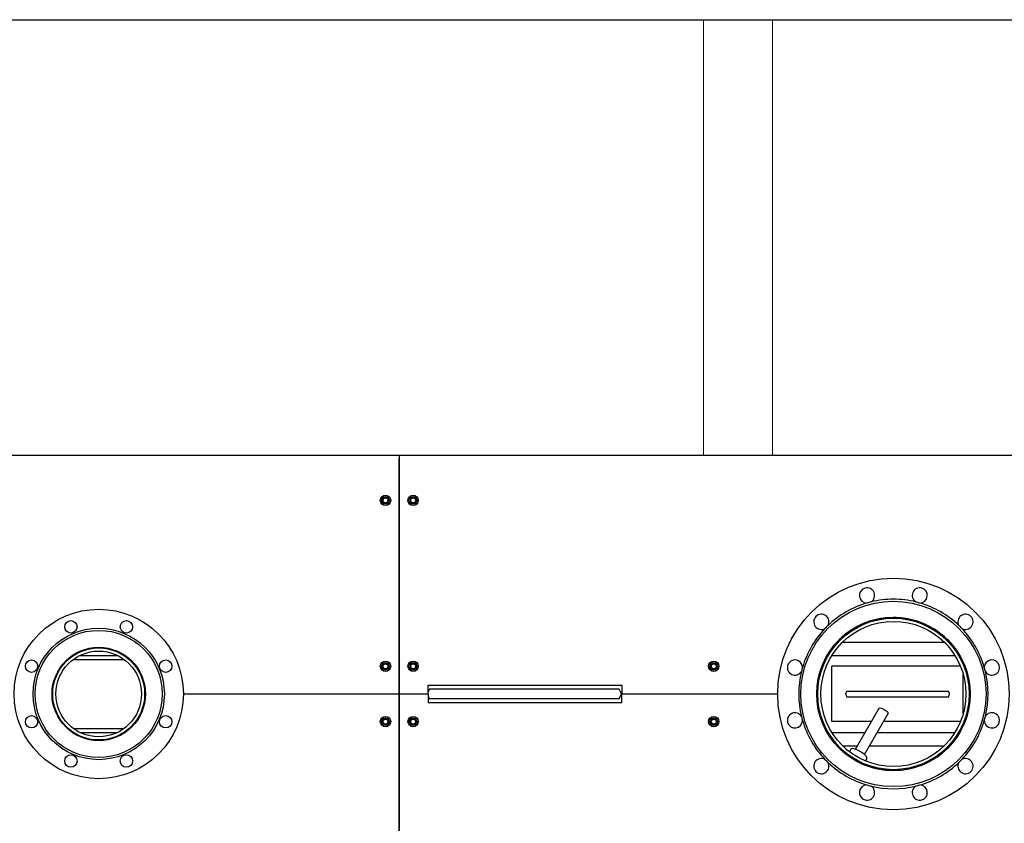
# Model space of a CAD drawing. Header units: millimetres. Extents: x -6676 to 979, y -3974 to 1114.
# Tile 6 of 18: x -4117 to -2692, y -3186 to -2024. Entities that reach past the tile are written whole.
import ezdxf

# ---------------------------------------------------------------- set-up
doc = ezdxf.new("R2010")
doc.units = ezdxf.units.MM
doc.linetypes.add('K5LT_AUXILIARY', pattern=[0])
doc.linetypes.add('K5LT_BASIC', pattern=[0])
doc.layers.add('(c)Синий', color=7, linetype='Continuous', true_color=0x004080)
doc.layers.add('Системный слой (1)', color=7, linetype='Continuous', true_color=0x282828)

# ---------------------------------------------------------------- blocks, each defined once
blk = doc.blocks.new('U368')
at = {"layer": 'Системный слой (1)', "color": 150, "linetype": 'K5LT_BASIC', "lineweight": 30, "true_color": 0x0080ff}
for p, q in [((-2934, -3073.5), (-2932.3, -3073.5)), ((-2926, -3073.5), (-2904.2, -3073.5)), ((-2886.9, -3073.5), (-2778.7, -3073.5)), ((-2772.4, -3073.5), (-2770.7, -3073.5))]:
    blk.add_line(p, q, dxfattribs=at)
blk = doc.blocks.new('U370')
at = {"layer": 'Системный слой (1)', "color": 150, "linetype": 'K5LT_BASIC', "lineweight": 30, "true_color": 0x0080ff}
for p, q in [((-2872.9, -3019.3), (-2871.8, -3018.9)), ((-2871.8, -3018.9), (-2869.3, -3019.4)), ((-2869.3, -3019.4), (-2865.6, -3021)), ((-2865.6, -3021), (-2861.2, -3024.2)), ((-2861.2, -3024.2), (-2860.8, -3024.7)), ((-2860.8, -3024.7), (-2859.8, -3026.4)), ((-2859.8, -3026.4), (-2859.9, -3026.8))]:
    blk.add_line(p, q, dxfattribs=at)
blk = doc.blocks.new('U398')
at = {"layer": 'Системный слой (1)', "color": 150, "linetype": 'K5LT_BASIC', "lineweight": 30, "true_color": 0x0080ff}
for p, q in [((-4047.7, -2948.7), (-4046.2, -2948.7)), ((-4039, -2948.7), (-3965.7, -2948.7)), ((-3958.5, -2948.7), (-3957, -2948.7))]:
    blk.add_line(p, q, dxfattribs=at)
blk = doc.blocks.new('U399')
at = {"layer": 'Системный слой (1)', "color": 150, "linetype": 'K5LT_BASIC', "lineweight": 30, "true_color": 0x0080ff}
for p, q in [((-2880, -2891.8), (-2885.3, -2893.3)), ((-2875.4, -2890.8), (-2880, -2891.8)), ((-2873.1, -2890.3), (-2875.4, -2890.8)), ((-2872, -2890.1), (-2873.1, -2890.3)), ((-2871.4, -2890), (-2872, -2890.1)), ((-2871.1, -2889.9), (-2871.4, -2890)), ((-2865.7, -2889.1), (-2871.1, -2889.9)), ((-2861.1, -2888.7), (-2865.7, -2889.1)), ((-2858.7, -2888.5), (-2861.1, -2888.7)), ((-2857.5, -2888.5), (-2858.7, -2888.5)), ((-2857, -2888.4), (-2857.5, -2888.5)), ((-2856.7, -2888.4), (-2857, -2888.4)), ((-2851.2, -2888.4), (-2856.7, -2888.4)), ((-2846.5, -2888.5), (-2851.2, -2888.4)), ((-2844.2, -2888.6), (-2846.5, -2888.5)), ((-2843, -2888.7), (-2844.2, -2888.6)), ((-2842.4, -2888.8), (-2843, -2888.7)), ((-2842.1, -2888.8), (-2842.4, -2888.8)), ((-2836.7, -2889.4), (-2842.1, -2888.8)), ((-2832.1, -2890.2), (-2836.7, -2889.4)), ((-2829.8, -2890.6), (-2832.1, -2890.2)), ((-2828.6, -2890.9), (-2829.8, -2890.6)), ((-2828.1, -2891), (-2828.6, -2890.9)), ((-2827.8, -2891.1), (-2828.1, -2891)), ((-2822.5, -2892.4), (-2827.8, -2891.1)), ((-2912.4, -2905.9), (-2913.4, -2906.5)), ((-2912, -2905.5), (-2912.4, -2905.9)), ((-2911.7, -2905.4), (-2912, -2905.5)), ((-2907, -2902.6), (-2911.7, -2905.4)), ((-2902.8, -2900.4), (-2907, -2902.6)), ((-2900.7, -2899.3), (-2902.8, -2900.4)), ((-2899.7, -2898.8), (-2900.7, -2899.3)), ((-2899.1, -2898.6), (-2899.7, -2898.8)), ((-2898.9, -2898.5), (-2899.1, -2898.6)), ((-2893.8, -2896.3), (-2898.9, -2898.5)), ((-2889.4, -2894.7), (-2893.8, -2896.3)), ((-2887.2, -2893.9), (-2889.4, -2894.7)), ((-2886.1, -2893.6), (-2887.2, -2893.9)), ((-2885.5, -2893.4), (-2886.1, -2893.6)), ((-2885.3, -2893.3), (-2885.5, -2893.4)), ((-2818, -2893.8), (-2822.5, -2892.4)), ((-2815.7, -2894.5), (-2818, -2893.8)), ((-2814.6, -2894.9), (-2815.7, -2894.5)), ((-2814.1, -2895.1), (-2814.6, -2894.9)), ((-2813.8, -2895.2), (-2814.1, -2895.1)), ((-2808.7, -2897.2), (-2813.8, -2895.2)), ((-2804.4, -2899.1), (-2808.7, -2897.2)), ((-2802.3, -2900.2), (-2804.4, -2899.1)), ((-2801.2, -2900.7), (-2802.3, -2900.2)), ((-2800.7, -2901), (-2801.2, -2900.7)), ((-2800.4, -2901.1), (-2800.7, -2901)), ((-2795.6, -2903.8), (-2800.4, -2901.1)), ((-2791.6, -2906.3), (-2795.6, -2903.8)), ((-2789.7, -2907.6), (-2791.6, -2906.3)), ((-2930.3, -2920.1), (-2934.1, -2924)), ((-2926.9, -2916.8), (-2930.3, -2920.1)), ((-2925.1, -2915.3), (-2926.9, -2916.8)), ((-2924.2, -2914.5), (-2925.1, -2915.3)), ((-2923.8, -2914.1), (-2924.2, -2914.5)), ((-2923.5, -2913.9), (-2923.8, -2914.1)), ((-2919.2, -2910.5), (-2923.5, -2913.9)), ((-2915.4, -2907.8), (-2919.2, -2910.5)), ((-2913.4, -2906.5), (-2915.4, -2907.8)), ((-2788.7, -2908.2), (-2789.7, -2907.6)), ((-2788.2, -2908.6), (-2788.7, -2908.2)), ((-2788, -2908.7), (-2788.2, -2908.6)), ((-2783.6, -2912), (-2788, -2908.7)), ((-2779.9, -2915), (-2783.6, -2912)), ((-2778.2, -2916.5), (-2779.9, -2915)), ((-2777.3, -2917.3), (-2778.2, -2916.5)), ((-2776.9, -2917.7), (-2777.3, -2917.3)), ((-2776.6, -2917.9), (-2776.9, -2917.7)), ((-2772.7, -2921.7), (-2776.6, -2917.9)), ((-2940, -2930.9), (-2943.3, -2935.3)), ((-2937.1, -2927.3), (-2940, -2930.9)), ((-2935.5, -2925.5), (-2937.1, -2927.3)), ((-2934.7, -2924.6), (-2935.5, -2925.5)), ((-2934.3, -2924.2), (-2934.7, -2924.6)), ((-2934.1, -2924), (-2934.3, -2924.2)), ((-2769.5, -2925.2), (-2772.7, -2921.7)), ((-2767.9, -2926.9), (-2769.5, -2925.2)), ((-2767.2, -2927.8), (-2767.9, -2926.9)), ((-2766.8, -2928.3), (-2767.2, -2927.8)), ((-2766.6, -2928.5), (-2766.8, -2928.3)), ((-2763.2, -2932.8), (-2766.6, -2928.5)), ((-2760.5, -2936.6), (-2763.2, -2932.8)), ((-2951.2, -2948.5), (-2951.8, -2949.5)), ((-2951, -2948), (-2951.2, -2948.5)), ((-2950.8, -2947.7), (-2951, -2948)), ((-2948.2, -2943), (-2950.8, -2947.7)), ((-2945.7, -2939), (-2948.2, -2943)), ((-2944.4, -2937), (-2945.7, -2939)), ((-2943.8, -2936), (-2944.4, -2937)), ((-2943.5, -2935.6), (-2943.8, -2936)), ((-2943.3, -2935.3), (-2943.5, -2935.6)), ((-2759.2, -2938.5), (-2760.5, -2936.6)), ((-2758.6, -2939.5), (-2759.2, -2938.5)), ((-2758.3, -2940), (-2758.6, -2939.5)), ((-2758.1, -2940.3), (-2758.3, -2940)), ((-2755.4, -2944.9), (-2758.1, -2940.3)), ((-2753.2, -2949), (-2755.4, -2944.9)), ((-2752.1, -2951.1), (-2753.2, -2949)), ((-2957.4, -2962.9), (-2958.1, -2965.1)), ((-2957, -2961.8), (-2957.4, -2962.9)), ((-2956.8, -2961.3), (-2957, -2961.8)), ((-2956.7, -2961), (-2956.8, -2961.3)), ((-2954.7, -2955.9), (-2956.7, -2961)), ((-2952.8, -2951.6), (-2954.7, -2955.9)), ((-2951.8, -2949.5), (-2952.8, -2951.6)), ((-2751.7, -2952.2), (-2752.1, -2951.1)), ((-2751.4, -2952.7), (-2751.7, -2952.2)), ((-2751.3, -2953), (-2751.4, -2952.7)), ((-2749.2, -2958), (-2751.3, -2953)), ((-2747.5, -2962.3), (-2749.2, -2958)), ((-2746.8, -2964.5), (-2747.5, -2962.3)), ((-2961.1, -2976.4), (-2961.5, -2978.6)), ((-2960.8, -2975.4), (-2961.1, -2976.4)), ((-2960.7, -2974.8), (-2960.8, -2975.4)), ((-2959.4, -2969.5), (-2960.7, -2974.6)), ((-2960.7, -2974.6), (-2960.7, -2974.8)), ((-2958.1, -2965.1), (-2959.4, -2969.5)), ((-2746.4, -2965.6), (-2746.8, -2964.5)), ((-2746.3, -2966.1), (-2746.4, -2965.6)), ((-2746.2, -2966.4), (-2746.3, -2966.1)), ((-2744.7, -2971.6), (-2746.2, -2966.4)), ((-2743.7, -2976.1), (-2744.7, -2971.6)), ((-2743.2, -2978.4), (-2743.7, -2976.1)), ((-2963.1, -2990.9), (-2963.3, -2994.9)), ((-2962.9, -2989), (-2963.1, -2990.9)), ((-2962.8, -2988), (-2962.9, -2989)), ((-2962.2, -2982.9), (-2962.8, -2987.3)), ((-2962.8, -2987.3), (-2962.8, -2987.5)), ((-2962.8, -2987.5), (-2962.8, -2988)), ((-2961.5, -2978.6), (-2962.2, -2982.9)), ((-2743, -2979.5), (-2743.2, -2978.4)), ((-2742.9, -2980.1), (-2743, -2979.5)), ((-2742.9, -2980.4), (-2742.9, -2980.1)), ((-2742.1, -2985.7), (-2742.9, -2980.4)), ((-2741.7, -2990.3), (-2742.1, -2985.7)), ((-2741.5, -2992.6), (-2741.7, -2990.3)), ((-2963.3, -2994.9), (-2963.3, -2998.7)), ((-2963.3, -2998.7), (-2962.6, -3011.9)), ((-2741.7, -3006.9), (-2741.5, -3004.6)), ((-2741.5, -2993.7), (-2741.5, -2992.6)), ((-2741.4, -2994.3), (-2741.5, -2993.7)), ((-2741.5, -3004.6), (-2741.4, -3000)), ((-2741.4, -2994.6), (-2741.4, -2994.3)), ((-2741.4, -3000), (-2741.4, -2994.6)), ((-2962.6, -3011.9), (-2962.5, -3012.1)), ((-2962.5, -3012.1), (-2962.5, -3012.6)), ((-2962.5, -3012.6), (-2962.3, -3013.6)), ((-2962.3, -3013.6), (-2962.1, -3015.6)), ((-2962.1, -3015.6), (-2961.4, -3019.4)), ((-2961.4, -3019.4), (-2960.6, -3023.1)), ((-2743.7, -3021.1), (-2743.2, -3018.8)), ((-2743.2, -3018.8), (-2742.5, -3014.3)), ((-2742.5, -3014.3), (-2741.8, -3008.9)), ((-2741.8, -3008.6), (-2741.7, -3008.1)), ((-2741.8, -3008.9), (-2741.8, -3008.6)), ((-2741.7, -3008.1), (-2741.7, -3006.9)), ((-2960.6, -3023.1), (-2960.6, -3023.3)), ((-2960.6, -3023.3), (-2960.5, -3023.8)), ((-2960.5, -3023.8), (-2960.3, -3024.6)), ((-2960.3, -3024.6), (-2959.8, -3026.3)), ((-2959.8, -3026.3), (-2958.9, -3029.7)), ((-2958.9, -3029.7), (-2957.9, -3033)), ((-2957.9, -3033), (-2957.8, -3033.2)), ((-2957.8, -3033.2), (-2957.7, -3033.6)), ((-2957.7, -3033.6), (-2957.4, -3034.4)), ((-2957.4, -3034.4), (-2956.9, -3036)), ((-2747.5, -3035), (-2746.8, -3032.8)), ((-2746.8, -3032.8), (-2745.4, -3028.3)), ((-2745.4, -3028.3), (-2744.1, -3023.1)), ((-2744.1, -3023.1), (-2744, -3022.8)), ((-2744, -3022.8), (-2743.9, -3022.3)), ((-2743.9, -3022.3), (-2743.7, -3021.1)), ((-2956.9, -3036), (-2955.7, -3039.1)), ((-2955.7, -3039.1), (-2954.1, -3042.8)), ((-2954.1, -3042.8), (-2954.1, -3043)), ((-2954.1, -3043), (-2953.9, -3043.4)), ((-2953.9, -3043.4), (-2953.5, -3044.2)), ((-2953.5, -3044.2), (-2952.8, -3045.8)), ((-2952.8, -3045.8), (-2951.3, -3048.9)), ((-2951.3, -3048.9), (-2949.3, -3052.5)), ((-2753.7, -3049.3), (-2753.1, -3048.3)), ((-2753.1, -3048.3), (-2752.1, -3046.2)), ((-2752.1, -3046.2), (-2750.2, -3041.9)), ((-2750.2, -3041.9), (-2748.2, -3036.9)), ((-2748.2, -3036.9), (-2748.1, -3036.6)), ((-2748.1, -3036.6), (-2747.9, -3036.1)), ((-2747.9, -3036.1), (-2747.5, -3035)), ((-2949.3, -3052.5), (-2949.2, -3052.7)), ((-2949.2, -3052.7), (-2949, -3053.1)), ((-2949, -3053.1), (-2948.6, -3053.9)), ((-2948.6, -3053.9), (-2947.7, -3055.4)), ((-2947.7, -3055.4), (-2945.8, -3058.3)), ((-2945.8, -3058.3), (-2943.6, -3061.6)), ((-2943.6, -3061.6), (-2943.5, -3061.8)), ((-2943.5, -3061.8), (-2943.2, -3062.2)), ((-2943.2, -3062.2), (-2942.7, -3062.9)), ((-2942.7, -3062.9), (-2941.7, -3064.3)), ((-2765, -3066.9), (-2761.7, -3062.5)), ((-2761.7, -3062.5), (-2761.5, -3062.2)), ((-2761.5, -3062.2), (-2761.2, -3061.8)), ((-2761.2, -3061.8), (-2760.5, -3060.8)), ((-2760.5, -3060.8), (-2759.2, -3058.8)), ((-2759.2, -3058.8), (-2756.7, -3054.9)), ((-2756.7, -3054.9), (-2754.1, -3050.1)), ((-2754.1, -3050.1), (-2753.9, -3049.9)), ((-2753.9, -3049.9), (-2753.7, -3049.3)), ((-2941.7, -3064.3), (-2939.6, -3067)), ((-2939.6, -3067), (-2937, -3070.2)), ((-2937, -3070.2), (-2936.9, -3070.4)), ((-2936.9, -3070.4), (-2936.6, -3070.7)), ((-2936.6, -3070.7), (-2936, -3071.3)), ((-2936, -3071.3), (-2934.8, -3072.6)), ((-2934.8, -3072.6), (-2932.5, -3075.2)), ((-2932.5, -3075.2), (-2929.7, -3077.9)), ((-2774.7, -3077.6), (-2770.9, -3073.8)), ((-2770.9, -3073.8), (-2770.7, -3073.6)), ((-2770.7, -3073.6), (-2770.3, -3073.1)), ((-2770.3, -3073.1), (-2769.5, -3072.3)), ((-2769.5, -3072.3), (-2768, -3070.5)), ((-2768, -3070.5), (-2765, -3066.9)), ((-2929.7, -3077.9), (-2929.6, -3078.1)), ((-2929.6, -3078.1), (-2929.3, -3078.3)), ((-2929.3, -3078.3), (-2928.7, -3078.9)), ((-2928.7, -3078.9), (-2927.6, -3079.9)), ((-2927.6, -3079.9), (-2925.3, -3082)), ((-2925.3, -3082), (-2923.5, -3083.5)), ((-2923.5, -3083.5), (-2923.4, -3083.6)), ((-2923.4, -3083.6), (-2923.2, -3083.7)), ((-2923.2, -3083.7), (-2922.7, -3084.1)), ((-2922.7, -3084.1), (-2921.8, -3084.8)), ((-2921.8, -3084.8), (-2920, -3086.3)), ((-2920, -3086.3), (-2918.9, -3087.1)), ((-2792.8, -3091.9), (-2791.8, -3091.2)), ((-2791.8, -3091.2), (-2789.8, -3090)), ((-2789.8, -3090), (-2786, -3087.2)), ((-2786, -3087.2), (-2781.5, -3083.8)), ((-2781.5, -3083.8), (-2781.3, -3083.6)), ((-2781.3, -3083.6), (-2780.8, -3083.2)), ((-2780.8, -3083.2), (-2779.9, -3082.4)), ((-2779.9, -3082.4), (-2778.2, -3080.9)), ((-2778.2, -3080.9), (-2774.7, -3077.6)), ((-2895.5, -3100.4), (-2882.9, -3104.8)), ((-2882.9, -3104.8), (-2881.4, -3105.2)), ((-2881.4, -3105.2), (-2881.1, -3105.3)), ((-2881.1, -3105.3), (-2880.6, -3105.5)), ((-2880.6, -3105.5), (-2879.4, -3105.7)), ((-2879.4, -3105.7), (-2877.1, -3106.3)), ((-2829.4, -3106.7), (-2824.1, -3105.5)), ((-2824.1, -3105.5), (-2819.2, -3104)), ((-2819.2, -3104), (-2818.9, -3104)), ((-2818.9, -3104), (-2818.3, -3103.8)), ((-2818.3, -3103.8), (-2817.2, -3103.4)), ((-2817.2, -3103.4), (-2815, -3102.6)), ((-2815, -3102.6), (-2810.5, -3100.9)), ((-2810.5, -3100.9), (-2806.2, -3099.1)), ((-2806.2, -3099.1), (-2805.9, -3099)), ((-2805.9, -3099), (-2805.4, -3098.7)), ((-2805.4, -3098.7), (-2804.3, -3098.2)), ((-2804.3, -3098.2), (-2802.3, -3097.3)), ((-2802.3, -3097.3), (-2798.3, -3095.1)), ((-2798.3, -3095.1), (-2793.5, -3092.3)), ((-2793.5, -3092.3), (-2793.3, -3092.2)), ((-2793.3, -3092.2), (-2792.8, -3091.9)), ((-2877.1, -3106.3), (-2872.4, -3107.2)), ((-2872.4, -3107.2), (-2866.9, -3108.1)), ((-2866.9, -3108.1), (-2866.6, -3108.1)), ((-2866.6, -3108.1), (-2866.1, -3108.2)), ((-2866.1, -3108.2), (-2864.9, -3108.4)), ((-2864.9, -3108.4), (-2862.5, -3108.6)), ((-2862.5, -3108.6), (-2857.8, -3108.9)), ((-2857.8, -3108.9), (-2852.3, -3109.1)), ((-2852.3, -3109.1), (-2839, -3108.3)), ((-2839, -3108.3), (-2834.4, -3107.6)), ((-2834.4, -3107.6), (-2834, -3107.6)), ((-2834, -3107.6), (-2833.4, -3107.4)), ((-2833.4, -3107.4), (-2832, -3107.2)), ((-2832, -3107.2), (-2829.4, -3106.7))]:
    blk.add_line(p, q, dxfattribs=at)
blk = doc.blocks.new('U400')
at = {"layer": 'Системный слой (1)', "color": 150, "linetype": 'K5LT_BASIC', "lineweight": 30, "true_color": 0x0080ff}
for p, q in [((-2879.5, -2891.6), (-2884.4, -2892.9)), ((-2875.3, -2890.6), (-2879.5, -2891.6)), ((-2873.1, -2890.2), (-2875.3, -2890.6)), ((-2872, -2890), (-2873.1, -2890.2)), ((-2871.5, -2889.9), (-2872, -2890)), ((-2871.2, -2889.8), (-2871.5, -2889.9)), ((-2866.2, -2889.1), (-2871.2, -2889.8)), ((-2861.9, -2888.6), (-2866.2, -2889.1)), ((-2859.7, -2888.5), (-2861.9, -2888.6)), ((-2858.6, -2888.4), (-2859.7, -2888.5)), ((-2858, -2888.4), (-2858.6, -2888.4)), ((-2857.8, -2888.4), (-2858, -2888.4)), ((-2852.7, -2888.2), (-2857.8, -2888.4)), ((-2848.3, -2888.3), (-2852.7, -2888.2)), ((-2846.1, -2888.4), (-2848.3, -2888.3)), ((-2845.1, -2888.5), (-2846.1, -2888.4)), ((-2844.5, -2888.5), (-2845.1, -2888.5)), ((-2844.2, -2888.5), (-2844.5, -2888.5)), ((-2839.2, -2889), (-2844.2, -2888.5)), ((-2834.8, -2889.6), (-2839.2, -2889)), ((-2832.7, -2890), (-2834.8, -2889.6)), ((-2831.6, -2890.2), (-2832.7, -2890)), ((-2831.1, -2890.3), (-2831.6, -2890.2)), ((-2830.8, -2890.3), (-2831.1, -2890.3)), ((-2825.8, -2891.4), (-2830.8, -2890.3)), ((-2821.6, -2892.5), (-2825.8, -2891.4)), ((-2912.8, -2906), (-2916.4, -2908.4)), ((-2910.9, -2904.8), (-2912.8, -2906)), ((-2910, -2904.2), (-2910.9, -2904.8)), ((-2909.5, -2903.9), (-2910, -2904.2)), ((-2909.3, -2903.8), (-2909.5, -2903.9)), ((-2904.8, -2901.3), (-2909.3, -2903.8)), ((-2900.9, -2899.3), (-2904.8, -2901.3)), ((-2898.9, -2898.4), (-2900.9, -2899.3)), ((-2897.9, -2897.9), (-2898.9, -2898.4)), ((-2897.4, -2897.7), (-2897.9, -2897.9)), ((-2897.2, -2897.6), (-2897.4, -2897.7)), ((-2892.4, -2895.7), (-2897.2, -2897.6)), ((-2888.3, -2894.2), (-2892.4, -2895.7)), ((-2886.2, -2893.5), (-2888.3, -2894.2)), ((-2885.2, -2893.2), (-2886.2, -2893.5)), ((-2884.7, -2893), (-2885.2, -2893.2)), ((-2884.4, -2892.9), (-2884.7, -2893)), ((-2819.5, -2893.2), (-2821.6, -2892.5)), ((-2818.4, -2893.5), (-2819.5, -2893.2)), ((-2817.9, -2893.7), (-2818.4, -2893.5)), ((-2817.7, -2893.7), (-2817.9, -2893.7)), ((-2812.9, -2895.4), (-2817.7, -2893.7)), ((-2808.8, -2897.1), (-2812.9, -2895.4)), ((-2806.8, -2897.9), (-2808.8, -2897.1)), ((-2805.8, -2898.4), (-2806.8, -2897.9)), ((-2805.3, -2898.6), (-2805.8, -2898.4)), ((-2805, -2898.7), (-2805.3, -2898.6)), ((-2800.4, -2901), (-2805, -2898.7)), ((-2796.6, -2903.1), (-2800.4, -2901)), ((-2794.7, -2904.2), (-2796.6, -2903.1)), ((-2793.8, -2904.8), (-2794.7, -2904.2)), ((-2793.3, -2905.1), (-2793.8, -2904.8)), ((-2793.1, -2905.2), (-2793.3, -2905.1)), ((-2788.8, -2908.1), (-2793.1, -2905.2)), ((-2930.9, -2920.6), (-2931.3, -2921)), ((-2930.8, -2920.4), (-2930.9, -2920.6)), ((-2927, -2916.9), (-2930.8, -2920.4)), ((-2923.7, -2914), (-2927, -2916.9)), ((-2922, -2912.6), (-2923.7, -2914)), ((-2921.2, -2911.9), (-2922, -2912.6)), ((-2920.7, -2911.6), (-2921.2, -2911.9)), ((-2920.5, -2911.4), (-2920.7, -2911.6)), ((-2916.4, -2908.4), (-2920.5, -2911.4)), ((-2785.2, -2910.6), (-2788.8, -2908.1)), ((-2783.5, -2912), (-2785.2, -2910.6)), ((-2782.6, -2912.7), (-2783.5, -2912)), ((-2782.2, -2913), (-2782.6, -2912.7)), ((-2782, -2913.2), (-2782.2, -2913)), ((-2778.1, -2916.5), (-2782, -2913.2)), ((-2774.9, -2919.5), (-2778.1, -2916.5)), ((-2773.3, -2921), (-2774.9, -2919.5)), ((-2942.3, -2933.8), (-2944.8, -2937.4)), ((-2941, -2932.1), (-2942.3, -2933.8)), ((-2940.3, -2931.2), (-2941, -2932.1)), ((-2940, -2930.8), (-2940.3, -2931.2)), ((-2939.8, -2930.6), (-2940, -2930.8)), ((-2936.6, -2926.6), (-2939.8, -2930.6)), ((-2933.6, -2923.4), (-2936.6, -2926.6)), ((-2932.1, -2921.8), (-2933.6, -2923.4)), ((-2931.3, -2921), (-2932.1, -2921.8)), ((-2772.6, -2921.8), (-2773.3, -2921)), ((-2772.2, -2922.2), (-2772.6, -2921.8)), ((-2772, -2922.4), (-2772.2, -2922.2)), ((-2768.6, -2926.1), (-2772, -2922.4)), ((-2765.8, -2929.5), (-2768.6, -2926.1)), ((-2764.4, -2931.2), (-2765.8, -2929.5)), ((-2763.7, -2932.1), (-2764.4, -2931.2)), ((-2763.4, -2932.5), (-2763.7, -2932.1)), ((-2763.2, -2932.7), (-2763.4, -2932.5)), ((-2760.2, -2937), (-2763.2, -2932.7)), ((-2951.6, -2949.1), (-2953.8, -2953.7)), ((-2949.6, -2945.3), (-2951.6, -2949.1)), ((-2948.5, -2943.4), (-2949.6, -2945.3)), ((-2947.9, -2942.4), (-2948.5, -2943.4)), ((-2947.6, -2942), (-2947.9, -2942.4)), ((-2947.5, -2941.7), (-2947.6, -2942)), ((-2944.8, -2937.4), (-2947.5, -2941.7)), ((-2757.8, -2940.7), (-2760.2, -2937)), ((-2756.7, -2942.5), (-2757.8, -2940.7)), ((-2756.2, -2943.5), (-2756.7, -2942.5)), ((-2755.9, -2943.9), (-2756.2, -2943.5)), ((-2755.8, -2944.2), (-2755.9, -2943.9)), ((-2753.4, -2948.6), (-2755.8, -2944.2)), ((-2751.5, -2952.4), (-2753.4, -2948.6)), ((-2956.9, -2961.5), (-2958.5, -2966.3)), ((-2955.4, -2957.5), (-2956.9, -2961.5)), ((-2954.5, -2955.4), (-2955.4, -2957.5)), ((-2954.1, -2954.4), (-2954.5, -2955.4)), ((-2953.9, -2953.9), (-2954.1, -2954.4)), ((-2953.8, -2953.7), (-2953.9, -2953.9)), ((-2750.7, -2954.3), (-2751.5, -2952.4)), ((-2750.2, -2955.3), (-2750.7, -2954.3)), ((-2750, -2955.8), (-2750.2, -2955.3)), ((-2749.9, -2956), (-2750, -2955.8)), ((-2748.3, -2960.1), (-2749.9, -2956)), ((-2746.9, -2964.2), (-2748.3, -2960.1)), ((-2960.6, -2974.4), (-2961.6, -2979.1)), ((-2959.6, -2970.2), (-2960.6, -2974.4)), ((-2959, -2968.1), (-2959.6, -2970.2)), ((-2958.7, -2967.1), (-2959, -2968.1)), ((-2958.6, -2966.6), (-2958.7, -2967.1)), ((-2958.5, -2966.3), (-2958.6, -2966.6)), ((-2746.2, -2966.3), (-2746.9, -2964.2)), ((-2745.9, -2967.4), (-2746.2, -2966.3)), ((-2745.7, -2967.9), (-2745.9, -2967.4)), ((-2745.7, -2968.1), (-2745.7, -2967.9)), ((-2744.4, -2972.7), (-2745.7, -2968.1)), ((-2743.4, -2977.6), (-2744.4, -2972.7)), ((-2742.9, -2980), (-2743.4, -2977.6)), ((-2963.1, -2991.4), (-2963.2, -2993)), ((-2963, -2990.2), (-2963.1, -2990.6)), ((-2963.1, -2990.6), (-2963.1, -2991.4)), ((-2962.7, -2986.6), (-2963, -2990)), ((-2963, -2990), (-2963, -2990.2)), ((-2962.2, -2982.7), (-2962.7, -2986.6)), ((-2961.9, -2980.8), (-2962.2, -2982.7)), ((-2961.7, -2979.8), (-2961.9, -2980.8)), ((-2961.6, -2979.4), (-2961.7, -2979.8)), ((-2961.6, -2979.1), (-2961.6, -2979.4)), ((-2742.7, -2981.2), (-2742.9, -2980)), ((-2742.6, -2981.9), (-2742.7, -2981.2)), ((-2742.6, -2982.2), (-2742.6, -2981.9)), ((-2742.1, -2985.5), (-2742.6, -2982.2)), ((-2741.3, -2998.7), (-2742.1, -2985.5)), ((-2963.2, -2993), (-2963.3, -2996.2)), ((-2963.3, -2996.2), (-2963.3, -2998.7)), ((-2963.3, -2998.7), (-2962.6, -3011.9)), ((-2741.6, -3006.8), (-2741.4, -3003)), ((-2741.4, -3003), (-2741.3, -2998.7)), ((-2962.6, -3011.9), (-2962.5, -3012.2)), ((-2962.5, -3012.2), (-2962.5, -3012.7)), ((-2962.5, -3012.7), (-2962.3, -3013.6)), ((-2962.3, -3013.6), (-2962.1, -3015.6)), ((-2962.1, -3015.6), (-2961.4, -3019.5)), ((-2961.4, -3019.5), (-2960.6, -3023.2)), ((-2743.7, -3021.4), (-2743.5, -3020.4)), ((-2743.5, -3020.4), (-2743.1, -3018.5)), ((-2743.1, -3018.5), (-2742.5, -3014.7)), ((-2742.5, -3014.7), (-2742, -3010.3)), ((-2742, -3010.3), (-2741.9, -3010.1)), ((-2741.9, -3009.6), (-2741.8, -3008.7)), ((-2741.9, -3010.1), (-2741.9, -3009.6)), ((-2741.8, -3008.7), (-2741.6, -3006.8)), ((-2960.6, -3023.2), (-2960.6, -3023.4)), ((-2960.6, -3023.4), (-2960.5, -3023.8)), ((-2960.5, -3023.8), (-2960.3, -3024.7)), ((-2960.3, -3024.7), (-2959.8, -3026.4)), ((-2959.8, -3026.4), (-2958.9, -3029.7)), ((-2958.9, -3029.7), (-2957.9, -3033)), ((-2957.9, -3033), (-2957.8, -3033.2)), ((-2957.8, -3033.2), (-2957.7, -3033.6)), ((-2957.7, -3033.6), (-2957.4, -3034.4)), ((-2957.4, -3034.4), (-2956.9, -3036)), ((-2748.5, -3037.9), (-2747, -3033.6)), ((-2747, -3033.6), (-2746.9, -3033.4)), ((-2746.9, -3033.4), (-2746.8, -3032.9)), ((-2746.8, -3032.9), (-2746.5, -3032)), ((-2746.5, -3032), (-2745.9, -3030.1)), ((-2745.9, -3030.1), (-2744.9, -3026.3)), ((-2744.9, -3026.3), (-2743.8, -3022.1)), ((-2743.8, -3021.8), (-2743.7, -3021.4)), ((-2743.8, -3022.1), (-2743.8, -3021.8)), ((-2956.9, -3036), (-2955.7, -3039.2)), ((-2955.7, -3039.2), (-2954.1, -3042.9)), ((-2954.1, -3042.9), (-2954, -3043.1)), ((-2954, -3043.1), (-2953.9, -3043.5)), ((-2953.9, -3043.5), (-2953.5, -3044.3)), ((-2953.5, -3044.3), (-2952.8, -3045.8)), ((-2952.8, -3045.8), (-2951.3, -3048.9)), ((-2951.3, -3048.9), (-2949.3, -3052.6)), ((-2753.5, -3049.1), (-2751.5, -3045)), ((-2751.5, -3045), (-2751.4, -3044.8)), ((-2751.4, -3044.8), (-2751.2, -3044.3)), ((-2751.2, -3044.3), (-2750.8, -3043.4)), ((-2750.8, -3043.4), (-2750, -3041.6)), ((-2750, -3041.6), (-2748.5, -3037.9)), ((-2949.3, -3052.6), (-2949.2, -3052.8)), ((-2949.2, -3052.8), (-2949, -3053.2)), ((-2949, -3053.2), (-2948.5, -3053.9)), ((-2948.5, -3053.9), (-2947.7, -3055.4)), ((-2947.7, -3055.4), (-2945.8, -3058.4)), ((-2945.8, -3058.4), (-2943.6, -3061.7)), ((-2943.6, -3061.7), (-2943.5, -3061.9)), ((-2943.5, -3061.9), (-2943.2, -3062.2)), ((-2943.2, -3062.2), (-2942.7, -3063)), ((-2942.7, -3063), (-2941.7, -3064.4)), ((-2763.1, -3064.6), (-2762, -3063)), ((-2762, -3063), (-2759.7, -3059.7)), ((-2759.7, -3059.7), (-2757.3, -3055.8)), ((-2757.3, -3055.8), (-2757.1, -3055.6)), ((-2757.1, -3055.6), (-2756.9, -3055.2)), ((-2756.9, -3055.2), (-2756.4, -3054.3)), ((-2756.4, -3054.3), (-2755.4, -3052.6)), ((-2755.4, -3052.6), (-2753.5, -3049.1)), ((-2941.7, -3064.4), (-2939.6, -3067.1)), ((-2939.6, -3067.1), (-2937, -3070.3)), ((-2937, -3070.3), (-2936.8, -3070.4)), ((-2936.8, -3070.4), (-2936.6, -3070.8)), ((-2936.6, -3070.8), (-2936, -3071.4)), ((-2936, -3071.4), (-2934.8, -3072.7)), ((-2934.8, -3072.7), (-2932.5, -3075.3)), ((-2932.5, -3075.3), (-2929.7, -3078)), ((-2775.5, -3078.5), (-2772.2, -3075.3)), ((-2772.2, -3075.3), (-2772.1, -3075.1)), ((-2772.1, -3075.1), (-2771.7, -3074.7)), ((-2771.7, -3074.7), (-2771, -3074)), ((-2771, -3074), (-2769.7, -3072.5)), ((-2769.7, -3072.5), (-2767.1, -3069.5)), ((-2767.1, -3069.5), (-2764.2, -3065.9)), ((-2764.2, -3065.9), (-2764, -3065.7)), ((-2764, -3065.7), (-2763.7, -3065.3)), ((-2763.7, -3065.3), (-2763.1, -3064.6)), ((-2929.7, -3078), (-2929.6, -3078.2)), ((-2929.6, -3078.2), (-2929.3, -3078.4)), ((-2929.3, -3078.4), (-2928.7, -3079)), ((-2928.7, -3079), (-2927.6, -3080)), ((-2927.6, -3080), (-2925.3, -3082)), ((-2925.3, -3082), (-2923.5, -3083.6)), ((-2923.5, -3083.6), (-2923.4, -3083.6)), ((-2923.4, -3083.6), (-2923.2, -3083.8)), ((-2923.2, -3083.8), (-2922.8, -3084.2)), ((-2922.8, -3084.2), (-2921.9, -3084.9)), ((-2921.9, -3084.9), (-2920, -3086.3)), ((-2920, -3086.3), (-2918.9, -3087.2)), ((-2795.2, -3093.5), (-2791.2, -3091)), ((-2791.2, -3091), (-2791, -3090.8)), ((-2791, -3090.8), (-2790.6, -3090.5)), ((-2790.6, -3090.5), (-2789.7, -3090)), ((-2789.7, -3090), (-2788.1, -3088.9)), ((-2788.1, -3088.9), (-2784.9, -3086.5)), ((-2784.9, -3086.5), (-2781.3, -3083.7)), ((-2781.3, -3083.7), (-2781.1, -3083.5)), ((-2781.1, -3083.5), (-2780.7, -3083.2)), ((-2780.7, -3083.2), (-2780, -3082.5)), ((-2780, -3082.5), (-2778.5, -3081.2)), ((-2778.5, -3081.2), (-2775.5, -3078.5)), ((-2895.6, -3100.5), (-2883, -3104.9)), ((-2883, -3104.9), (-2881.5, -3105.3)), ((-2881.5, -3105.3), (-2881.2, -3105.4)), ((-2881.2, -3105.4), (-2880.6, -3105.6)), ((-2880.6, -3105.6), (-2879.4, -3105.9)), ((-2879.4, -3105.9), (-2877.1, -3106.4)), ((-2828.5, -3106.6), (-2824.3, -3105.6)), ((-2824.3, -3105.6), (-2824, -3105.5)), ((-2824, -3105.5), (-2823.5, -3105.4)), ((-2823.5, -3105.4), (-2822.6, -3105.1)), ((-2822.6, -3105.1), (-2820.6, -3104.6)), ((-2820.6, -3104.6), (-2816.8, -3103.4)), ((-2816.8, -3103.4), (-2813, -3102.1)), ((-2813, -3102.1), (-2812.8, -3102)), ((-2812.8, -3102), (-2812.4, -3101.8)), ((-2812.4, -3101.8), (-2811.5, -3101.4)), ((-2811.5, -3101.4), (-2809.7, -3100.7)), ((-2809.7, -3100.7), (-2806.2, -3099.2)), ((-2806.2, -3099.2), (-2802, -3097.2)), ((-2802, -3097.2), (-2801.8, -3097.1)), ((-2801.8, -3097.1), (-2801.3, -3096.9)), ((-2801.3, -3096.9), (-2800.4, -3096.4)), ((-2800.4, -3096.4), (-2798.7, -3095.5)), ((-2798.7, -3095.5), (-2795.2, -3093.5)), ((-2877.1, -3106.4), (-2872.5, -3107.4)), ((-2872.5, -3107.4), (-2867, -3108.2)), ((-2867, -3108.2), (-2866.7, -3108.3)), ((-2866.7, -3108.3), (-2866.1, -3108.3)), ((-2866.1, -3108.3), (-2864.9, -3108.5)), ((-2864.9, -3108.5), (-2862.5, -3108.7)), ((-2862.5, -3108.7), (-2857.8, -3109)), ((-2857.8, -3109), (-2852.3, -3109.2)), ((-2852.3, -3109.2), (-2839, -3108.4)), ((-2839, -3108.4), (-2837.2, -3108.1)), ((-2837.2, -3108.1), (-2836.9, -3108.1)), ((-2836.9, -3108.1), (-2836.3, -3108)), ((-2836.3, -3108), (-2835.2, -3107.9)), ((-2835.2, -3107.9), (-2832.9, -3107.5)), ((-2832.9, -3107.5), (-2828.5, -3106.6))]:
    blk.add_line(p, q, dxfattribs=at)
blk = doc.blocks.new('U436')
at = {"layer": 'Системный слой (1)', "color": 150, "linetype": 'K5LT_BASIC', "lineweight": 30, "true_color": 0x0080ff}
for p, q in [((-2884.1, -3038.7), (-2941.3, -3038.7)), ((-2755.3, -3038.7), (-2866.8, -3038.7))]:
    blk.add_line(p, q, dxfattribs=at)
blk = doc.blocks.new('U439')
at = {"layer": 'Системный слой (1)', "color": 150, "linetype": 'K5LT_BASIC', "lineweight": 30, "true_color": 0x0080ff}
for p, q in [((-2895, -3099.5), (-2895.8, -3100.8)), ((-2890.6, -3091.9), (-2892.8, -3095.6))]:
    blk.add_line(p, q, dxfattribs=at)
blk = doc.blocks.new('U440')
at = {"layer": 'Системный слой (1)', "color": 150, "linetype": 'K5LT_BASIC', "lineweight": 30, "true_color": 0x0080ff}
for p, q in [((-2918.3, -3086.1), (-2919.1, -3087.4)), ((-2913.9, -3078.5), (-2916.1, -3082.2))]:
    blk.add_line(p, q, dxfattribs=at)
blk = doc.blocks.new('U444')
at = {"layer": 'Системный слой (1)', "color": 150, "linetype": 'K5LT_BASIC', "lineweight": 30, "true_color": 0x0080ff}
for p, q in [((-4047.7, -3048.7), (-4046.2, -3048.7)), ((-4039, -3048.7), (-3965.7, -3048.7)), ((-3958.5, -3048.7), (-3957, -3048.7))]:
    blk.add_line(p, q, dxfattribs=at)
blk = doc.blocks.new('U454')
at = {"layer": 'Системный слой (1)', "color": 150, "linetype": 'K5LT_BASIC', "lineweight": 30, "true_color": 0x0080ff}
for p, q in [((-4040.6, -3054.3), (-4038.8, -3054.3)), ((-4029.7, -3054.3), (-3975, -3054.3)), ((-3965.9, -3054.3), (-3964.1, -3054.3)), ((-2948.3, -3054.3), (-2946.7, -3054.3)), ((-2941.4, -3054.3), (-2893.1, -3054.3)), ((-2875.8, -3054.3), (-2763.3, -3054.3)), ((-2758, -3054.3), (-2756.4, -3054.3))]:
    blk.add_line(p, q, dxfattribs=at)
blk = doc.blocks.new('U463')
at = {"layer": 'Системный слой (1)', "color": 150, "linetype": 'K5LT_BASIC', "lineweight": 30, "true_color": 0x0080ff}
for p, q in [((-4040.6, -2943.1), (-4038.8, -2943.1)), ((-4029.7, -2943.1), (-3975, -2943.1)), ((-3965.9, -2943.1), (-3964.1, -2943.1)), ((-2948.3, -2943.1), (-2946.7, -2943.1)), ((-2941.4, -2943.1), (-2763.3, -2943.1)), ((-2758, -2943.1), (-2756.4, -2943.1))]:
    blk.add_line(p, q, dxfattribs=at)
blk = doc.blocks.new('U464')
at = {"layer": 'Системный слой (1)', "color": 150, "linetype": 'K5LT_BASIC', "lineweight": 30, "true_color": 0x0080ff}
for p, q in [((-2934, -2923.9), (-2932.3, -2923.9)), ((-2926, -2923.9), (-2778.7, -2923.9)), ((-2772.4, -2923.9), (-2770.7, -2923.9))]:
    blk.add_line(p, q, dxfattribs=at)

msp = doc.modelspace()

# ---------------------------------------------------------------- linework, layer by layer
at = {"layer": '(c)Синий', "color": 150, "linetype": 'K5LT_BASIC', "lineweight": 30, "true_color": 0x0080ff}
for p, q in [((-3567.3, -2653.7), (-4797.3, -2653.7)), ((-1874.5, -2653.7), (-3567.3, -2653.7)), ((-3567.3, -2653.7), (-3567.3, -2657.7)), ((-3567.3, -2653.7), (-3567.3, -2657.7)), ((-3567.3, -2657.7), (-3567.3, -2998.7)), ((-3567.3, -2998.7), (-3567.3, -2657.7)), ((-3525.3, -2998.7), (-3525.3, -2986.2)), ((-3525.3, -2986.2), (-3245.3, -2986.2)), ((-3245.3, -2986.2), (-3245.3, -2998.7)), ((-3879.8, -2998.7), (-3567.3, -2998.7)), ((-3879.8, -2998.7), (-3567.3, -2998.7)), ((-3567.3, -2998.7), (-3567.3, -3339.7)), ((-3567.3, -2998.7), (-3525.3, -2998.7)), ((-3567.3, -3339.7), (-3567.3, -2998.7)), ((-3567.3, -2998.7), (-3525.3, -2998.7)), ((-3525.3, -2998.7), (-3525.3, -3011.2)), ((-3245.3, -3011.2), (-3245.3, -2998.7)), ((-3245.3, -2998.7), (-3019.8, -2998.7)), ((-3245.3, -2998.7), (-3019.8, -2998.7)), ((-3525.3, -3011.2), (-3245.3, -3011.2))]:
    msp.add_line(p, q, dxfattribs=at)
at = {"layer": 'Системный слой (1)', "color": 150, "linetype": 'K5LT_BASIC', "lineweight": 30, "true_color": 0x0080ff}
for p, q in [((-4277.3, -2023.7), (-3027.3, -2023.7)), ((-3127.3, -2023.7), (-1885.8, -2023.7)), ((-3591.7, -2716.2), (-3591.3, -2716.4)), ((-3591.7, -2721.2), (-3591.3, -2721)), ((-3589.3, -2715.2), (-3591.3, -2716.4)), ((-3591.3, -2716.4), (-3591.3, -2718.7)), ((-3591.3, -2718.7), (-3591.3, -2721)), ((-3591.3, -2721), (-3589.3, -2722.2)), ((-3587.3, -2714.1), (-3589.3, -2715.2)), ((-3587.3, -2713.6), (-3587.3, -2714.1)), ((-3585.3, -2715.2), (-3587.3, -2714.1)), ((-3583.3, -2716.4), (-3585.3, -2715.2)), ((-3585.3, -2722.2), (-3583.3, -2721)), ((-3582.9, -2716.2), (-3583.3, -2716.4)), ((-3583.3, -2718.7), (-3583.3, -2716.4)), ((-3583.3, -2721), (-3583.3, -2718.7)), ((-3582.9, -2721.2), (-3583.3, -2721)), ((-3551.7, -2716.2), (-3551.3, -2716.4)), ((-3551.7, -2721.2), (-3551.3, -2721)), ((-3549.3, -2715.2), (-3551.3, -2716.4)), ((-3551.3, -2716.4), (-3551.3, -2718.7)), ((-3551.3, -2718.7), (-3551.3, -2721)), ((-3551.3, -2721), (-3549.3, -2722.2)), ((-3547.3, -2714.1), (-3549.3, -2715.2)), ((-3547.3, -2713.6), (-3547.3, -2714.1)), ((-3545.3, -2715.2), (-3547.3, -2714.1)), ((-3543.3, -2716.4), (-3545.3, -2715.2)), ((-3545.3, -2722.2), (-3543.3, -2721)), ((-3542.9, -2716.2), (-3543.3, -2716.4)), ((-3543.3, -2718.7), (-3543.3, -2716.4)), ((-3543.3, -2721), (-3543.3, -2718.7)), ((-3542.9, -2721.2), (-3543.3, -2721)), ((-3589.3, -2722.2), (-3587.3, -2723.3)), ((-3587.3, -2723.3), (-3585.3, -2722.2)), ((-3587.3, -2723.8), (-3587.3, -2723.3)), ((-3549.3, -2722.2), (-3547.3, -2723.3)), ((-3547.3, -2723.3), (-3545.3, -2722.2)), ((-3547.3, -2723.8), (-3547.3, -2723.3)), ((-3591.7, -2956.2), (-3591.3, -2956.4)), ((-3591.7, -2961.2), (-3591.3, -2961)), ((-3589.3, -2955.2), (-3591.3, -2956.4)), ((-3591.3, -2956.4), (-3591.3, -2958.7)), ((-3591.3, -2958.7), (-3591.3, -2961)), ((-3591.3, -2961), (-3589.3, -2962.2)), ((-3587.3, -2954.1), (-3589.3, -2955.2)), ((-3589.3, -2962.2), (-3587.3, -2963.3)), ((-3587.3, -2953.6), (-3587.3, -2954.1)), ((-3585.3, -2955.2), (-3587.3, -2954.1)), ((-3587.3, -2963.3), (-3585.3, -2962.2)), ((-3587.3, -2963.8), (-3587.3, -2963.3)), ((-3583.3, -2956.4), (-3585.3, -2955.2)), ((-3585.3, -2962.2), (-3583.3, -2961)), ((-3582.9, -2956.2), (-3583.3, -2956.4)), ((-3583.3, -2958.7), (-3583.3, -2956.4)), ((-3583.3, -2961), (-3583.3, -2958.7)), ((-3582.9, -2961.2), (-3583.3, -2961)), ((-3551.7, -2956.2), (-3551.3, -2956.4)), ((-3551.7, -2961.2), (-3551.3, -2961)), ((-3549.3, -2955.2), (-3551.3, -2956.4)), ((-3551.3, -2956.4), (-3551.3, -2958.7)), ((-3551.3, -2958.7), (-3551.3, -2961)), ((-3551.3, -2961), (-3549.3, -2962.2)), ((-3547.3, -2954.1), (-3549.3, -2955.2)), ((-3549.3, -2962.2), (-3547.3, -2963.3)), ((-3547.3, -2953.6), (-3547.3, -2954.1)), ((-3545.3, -2955.2), (-3547.3, -2954.1)), ((-3547.3, -2963.3), (-3545.3, -2962.2)), ((-3547.3, -2963.8), (-3547.3, -2963.3)), ((-3543.3, -2956.4), (-3545.3, -2955.2)), ((-3545.3, -2962.2), (-3543.3, -2961)), ((-3542.9, -2956.2), (-3543.3, -2956.4)), ((-3543.3, -2958.7), (-3543.3, -2956.4)), ((-3543.3, -2961), (-3543.3, -2958.7)), ((-3542.9, -2961.2), (-3543.3, -2961)), ((-3116.7, -2956.2), (-3116.3, -2956.4)), ((-3116.7, -2961.2), (-3116.3, -2961)), ((-3114.3, -2955.2), (-3116.3, -2956.4)), ((-3116.3, -2956.4), (-3116.3, -2958.7)), ((-3116.3, -2958.7), (-3116.3, -2961)), ((-3116.3, -2961), (-3114.3, -2962.2)), ((-3112.3, -2954.1), (-3114.3, -2955.2)), ((-3114.3, -2962.2), (-3112.3, -2963.3)), ((-3112.3, -2953.6), (-3112.3, -2954.1)), ((-3110.3, -2955.2), (-3112.3, -2954.1)), ((-3112.3, -2963.3), (-3110.3, -2962.2)), ((-3112.3, -2963.8), (-3112.3, -2963.3)), ((-3108.3, -2956.4), (-3110.3, -2955.2)), ((-3110.3, -2962.2), (-3108.3, -2961)), ((-3107.9, -2956.2), (-3108.3, -2956.4)), ((-3108.3, -2958.7), (-3108.3, -2956.4)), ((-3108.3, -2961), (-3108.3, -2958.7)), ((-3107.9, -2961.2), (-3108.3, -2961)), ((-2755.3, -2958.7), (-2941.3, -2958.7)), ((-2941.3, -3038.7), (-2941.3, -2958.7)), ((-2751.3, -3027.4), (-2751.3, -2970)), ((-3523.4, -2991.7), (-3525.3, -2995.7)), ((-3467, -2991.7), (-3523.4, -2991.7)), ((-3305.7, -2991.7), (-3467, -2991.7)), ((-3249.3, -2991.7), (-3305.7, -2991.7)), ((-3246.3, -2997.7), (-3249.3, -2991.7)), ((-3525.3, -3001.7), (-3523.4, -3005.7)), ((-3467, -3005.7), (-3523.4, -3005.7)), ((-3305.7, -3005.7), (-3467, -3005.7)), ((-3249.3, -3005.7), (-3305.7, -3005.7)), ((-3249.3, -3005.7), (-3246.3, -2999.7)), ((-3246.3, -2997.7), (-3246.3, -2999.7)), ((-2920.2, -2994.7), (-2921.3, -2998.2)), ((-2921.3, -2999.2), (-2921.3, -2998.2)), ((-2921.3, -2999.2), (-2920.2, -3002.7)), ((-2920.2, -2994.7), (-2898.8, -2994.7)), ((-2920.2, -3002.7), (-2898.8, -3002.7)), ((-2898.8, -2994.7), (-2793.9, -2994.7)), ((-2898.8, -3002.7), (-2793.9, -3002.7)), ((-2793.9, -2994.7), (-2772.5, -2994.7)), ((-2793.9, -3002.7), (-2772.5, -3002.7)), ((-2771.3, -2998.2), (-2772.5, -2994.7)), ((-2772.5, -3002.7), (-2771.3, -2999.2)), ((-2771.3, -2999.2), (-2771.3, -2998.2)), ((-2907.2, -3078.6), (-2872.9, -3019.3)), ((-3589.3, -3035.2), (-3587.3, -3034.1)), ((-3587.3, -3033.6), (-3587.3, -3034.1)), ((-3587.3, -3034.1), (-3585.3, -3035.2)), ((-3549.3, -3035.2), (-3547.3, -3034.1)), ((-3547.3, -3033.6), (-3547.3, -3034.1)), ((-3547.3, -3034.1), (-3545.3, -3035.2)), ((-3114.3, -3035.2), (-3112.3, -3034.1)), ((-3112.3, -3033.6), (-3112.3, -3034.1)), ((-3112.3, -3034.1), (-3110.3, -3035.2)), ((-2894.2, -3086.1), (-2859.9, -3026.8)), ((-3591.7, -3036.2), (-3591.3, -3036.4)), ((-3591.7, -3041.2), (-3591.3, -3041)), ((-3591.3, -3036.4), (-3589.3, -3035.2)), ((-3591.3, -3038.7), (-3591.3, -3036.4)), ((-3591.3, -3041), (-3591.3, -3038.7)), ((-3589.3, -3042.2), (-3591.3, -3041)), ((-3587.3, -3043.3), (-3589.3, -3042.2)), ((-3585.3, -3042.2), (-3587.3, -3043.3)), ((-3587.3, -3043.8), (-3587.3, -3043.3)), ((-3585.3, -3035.2), (-3583.3, -3036.4)), ((-3583.3, -3041), (-3585.3, -3042.2)), ((-3582.9, -3036.2), (-3583.3, -3036.4)), ((-3583.3, -3036.4), (-3583.3, -3038.7)), ((-3583.3, -3038.7), (-3583.3, -3041)), ((-3582.9, -3041.2), (-3583.3, -3041)), ((-3551.7, -3036.2), (-3551.3, -3036.4)), ((-3551.7, -3041.2), (-3551.3, -3041)), ((-3551.3, -3036.4), (-3549.3, -3035.2)), ((-3551.3, -3038.7), (-3551.3, -3036.4)), ((-3551.3, -3041), (-3551.3, -3038.7)), ((-3549.3, -3042.2), (-3551.3, -3041)), ((-3547.3, -3043.3), (-3549.3, -3042.2)), ((-3545.3, -3042.2), (-3547.3, -3043.3)), ((-3547.3, -3043.8), (-3547.3, -3043.3)), ((-3545.3, -3035.2), (-3543.3, -3036.4)), ((-3543.3, -3041), (-3545.3, -3042.2)), ((-3542.9, -3036.2), (-3543.3, -3036.4)), ((-3543.3, -3036.4), (-3543.3, -3038.7)), ((-3543.3, -3038.7), (-3543.3, -3041)), ((-3542.9, -3041.2), (-3543.3, -3041)), ((-3116.7, -3036.2), (-3116.3, -3036.4)), ((-3116.7, -3041.2), (-3116.3, -3041)), ((-3116.3, -3036.4), (-3114.3, -3035.2)), ((-3116.3, -3038.7), (-3116.3, -3036.4)), ((-3116.3, -3041), (-3116.3, -3038.7)), ((-3114.3, -3042.2), (-3116.3, -3041)), ((-3112.3, -3043.3), (-3114.3, -3042.2)), ((-3110.3, -3042.2), (-3112.3, -3043.3)), ((-3112.3, -3043.8), (-3112.3, -3043.3)), ((-3110.3, -3035.2), (-3108.3, -3036.4)), ((-3108.3, -3041), (-3110.3, -3042.2)), ((-3107.9, -3036.2), (-3108.3, -3036.4)), ((-3108.3, -3036.4), (-3108.3, -3038.7)), ((-3108.3, -3038.7), (-3108.3, -3041)), ((-3107.9, -3041.2), (-3108.3, -3041))]:
    msp.add_line(p, q, dxfattribs=at)
at = {"layer": 'Системный слой (1)', "color": 232, "linetype": 'K5LT_AUXILIARY', "lineweight": 15, "true_color": 0xc52b79}
for p, q in [((-3127.3, -2023.7), (-3127.3, -2653.7)), ((-3027.3, -2653.7), (-3027.3, -2023.7))]:
    msp.add_line(p, q, dxfattribs=at)
at = {"layer": 'Системный слой (1)', "color": 150, "linetype": 'K5LT_BASIC', "lineweight": 30, "true_color": 0x0080ff}
for centre, radius in [((-3587.3, -2718.7), 7.5), ((-3587.3, -2718.7), 5.5), ((-3587.3, -2718.7), 3.55), ((-3547.3, -2718.7), 7.5), ((-3547.3, -2718.7), 5.5), ((-3547.3, -2718.7), 3.55), ((-2852.3, -2998.7), 167.5), ((-4002.3, -2998.7), 122.5), ((-2852.3, -2998.7), 134), ((-2852.3, -2998.7), 111), ((-2852.3, -2998.7), 109.5), ((-4002.3, -2998.7), 95), ((-4042.5, -2901.7), 9), ((-3962.2, -2901.7), 9), ((-2852.3, -2998.7), 105), ((-4002.3, -2998.7), 92), ((-4002.3, -2998.7), 67.5), ((-4002.3, -2998.7), 66.5), ((-4002.3, -2998.7), 62), ((-4099.4, -2958.5), 9), ((-3905.3, -2958.5), 9), ((-3587.3, -2958.7), 7.5), ((-3587.3, -2958.7), 5.5), ((-3587.3, -2958.7), 3.55), ((-3547.3, -2958.7), 7.5), ((-3547.3, -2958.7), 5.5), ((-3547.3, -2958.7), 3.55), ((-3112.3, -2958.7), 7.5), ((-3112.3, -2958.7), 5.5), ((-3112.3, -2958.7), 3.55), ((-4099.4, -3038.9), 9), ((-3905.3, -3038.9), 9), ((-3587.3, -3038.7), 7.5), ((-3587.3, -3038.7), 5.5), ((-3547.3, -3038.7), 7.5), ((-3547.3, -3038.7), 5.5), ((-3112.3, -3038.7), 7.5), ((-3112.3, -3038.7), 5.5), ((-3587.3, -3038.7), 3.55), ((-3547.3, -3038.7), 3.55), ((-3112.3, -3038.7), 3.55), ((-4042.5, -3095.7), 9), ((-3962.2, -3095.7), 9)]:
    msp.add_circle(centre, radius, dxfattribs=at)
for centre, radius, start, end in [((-3587.3, -2718.7), 4, 120, 180), ((-3587.3, -2718.7), 4, 180, 240), ((-3587.3, -2718.7), 4, 60, 120), ((-3587.3, -2718.7), 4, 0, 60), ((-3587.3, -2718.7), 4, 300, 0), ((-3547.3, -2718.7), 4, 120, 180), ((-3547.3, -2718.7), 4, 180, 240), ((-3547.3, -2718.7), 4, 60, 120), ((-3547.3, -2718.7), 4, 0, 60), ((-3547.3, -2718.7), 4, 300, 0), ((-3587.3, -2718.7), 4, 240, 300), ((-3547.3, -2718.7), 4, 240, 300), ((-2890.5, -2856.2), 11, 301.6929, 268.3071), ((-2814.2, -2856.2), 11, 271.6929, 238.3071), ((-2852.3, -2998.7), 137, 90, 103.6785), ((-2852.3, -2998.7), 137, 76.3215, 90), ((-2852.3, -2998.7), 137, 106.3215, 133.6785), ((-2852.3, -2998.7), 137, 103.6785, 106.3215), ((-2852.3, -2998.7), 137, 73.6785, 76.3215), ((-2852.3, -2998.7), 137, 46.3215, 73.6785), ((-2956.6, -2894.4), 11, 331.6929, 298.3071), ((-2748.1, -2894.4), 11, 241.6929, 208.3071), ((-2852.3, -2998.7), 137, 136.3215, 163.6785), ((-2852.3, -2998.7), 137, 133.6785, 136.3215), ((-2852.3, -2998.7), 137, 43.6785, 46.3215), ((-2852.3, -2998.7), 137, 16.3215, 43.6785), ((-3587.3, -2958.7), 4, 120, 180), ((-3587.3, -2958.7), 4, 180, 240), ((-3587.3, -2958.7), 4, 60, 120), ((-3587.3, -2958.7), 4, 240, 300), ((-3587.3, -2958.7), 4, 0, 60), ((-3587.3, -2958.7), 4, 300, 0), ((-3547.3, -2958.7), 4, 120, 180), ((-3547.3, -2958.7), 4, 180, 240), ((-3547.3, -2958.7), 4, 60, 120), ((-3547.3, -2958.7), 4, 240, 300), ((-3547.3, -2958.7), 4, 0, 60), ((-3547.3, -2958.7), 4, 300, 0), ((-3112.3, -2958.7), 4, 120, 180), ((-3112.3, -2958.7), 4, 180, 240), ((-3112.3, -2958.7), 4, 60, 120), ((-3112.3, -2958.7), 4, 240, 300), ((-3112.3, -2958.7), 4, 0, 60), ((-3112.3, -2958.7), 4, 300, 0), ((-2994.8, -2960.5), 11, 1.6929, 328.3071), ((-2852.3, -2998.7), 137, 163.6785, 166.3215), ((-2709.9, -2960.5), 11, 211.6929, 178.3071), ((-2852.3, -2998.7), 137, 13.6785, 16.3215), ((-2852.3, -2998.7), 137, 166.3215, 193.6785), ((-2852.3, -2998.7), 137, 346.3215, 13.6785), ((-2994.8, -3036.9), 11, 31.6929, 358.3071), ((-2852.3, -2998.7), 137, 193.6785, 196.3215), ((-2709.9, -3036.9), 11, 181.6929, 148.3071), ((-2852.3, -2998.7), 137, 343.6785, 346.3215), ((-3587.3, -3038.7), 4, 120, 180), ((-3587.3, -3038.7), 4, 180, 240), ((-3587.3, -3038.7), 4, 60, 120), ((-3587.3, -3038.7), 4, 240, 300), ((-3587.3, -3038.7), 4, 0, 60), ((-3587.3, -3038.7), 4, 300, 0), ((-3547.3, -3038.7), 4, 120, 180), ((-3547.3, -3038.7), 4, 180, 240), ((-3547.3, -3038.7), 4, 60, 120), ((-3547.3, -3038.7), 4, 240, 300), ((-3547.3, -3038.7), 4, 0, 60), ((-3547.3, -3038.7), 4, 300, 0), ((-3112.3, -3038.7), 4, 120, 180), ((-3112.3, -3038.7), 4, 180, 240), ((-3112.3, -3038.7), 4, 60, 120), ((-3112.3, -3038.7), 4, 240, 300), ((-3112.3, -3038.7), 4, 0, 60), ((-3112.3, -3038.7), 4, 300, 0), ((-2852.3, -2998.7), 137, 196.3215, 223.6785), ((-2852.3, -2998.7), 137, 316.3215, 343.6785), ((-2956.6, -3103), 11, 61.6929, 28.3071), ((-2852.3, -2998.7), 137, 223.6785, 226.3215), ((-2852.3, -2998.7), 137, 226.3215, 253.6785), ((-2852.3, -2998.7), 137, 286.3215, 313.6785), ((-2748.1, -3103), 11, 151.6929, 118.3071), ((-2852.3, -2998.7), 137, 313.6785, 316.3215), ((-2890.5, -3141.2), 11, 91.6929, 58.3071), ((-2852.3, -2998.7), 137, 253.6785, 256.3215), ((-2852.3, -2998.7), 137, 256.3215, 283.6785), ((-2814.2, -3141.2), 11, 121.6929, 88.3071), ((-2852.3, -2998.7), 137, 283.6785, 286.3215)]:
    msp.add_arc(centre, radius, start, end, dxfattribs=at)
msp.add_ellipse((-2902.3, -3085.2), major_axis=(11.6, -6.7), ratio=0.292372, start_param=0, end_param=3.141593, dxfattribs=at)

# ---------------------------------------------------------------- block references
at = {"layer": 'Системный слой (1)'}
for name in ['U400', 'U399', 'U464', 'U398', 'U463', 'U370', 'U444', 'U436', 'U454', 'U368', 'U440', 'U439']:
    msp.add_blockref(name, (0, 0), dxfattribs=at)

doc.saveas('drawing.dxf')
